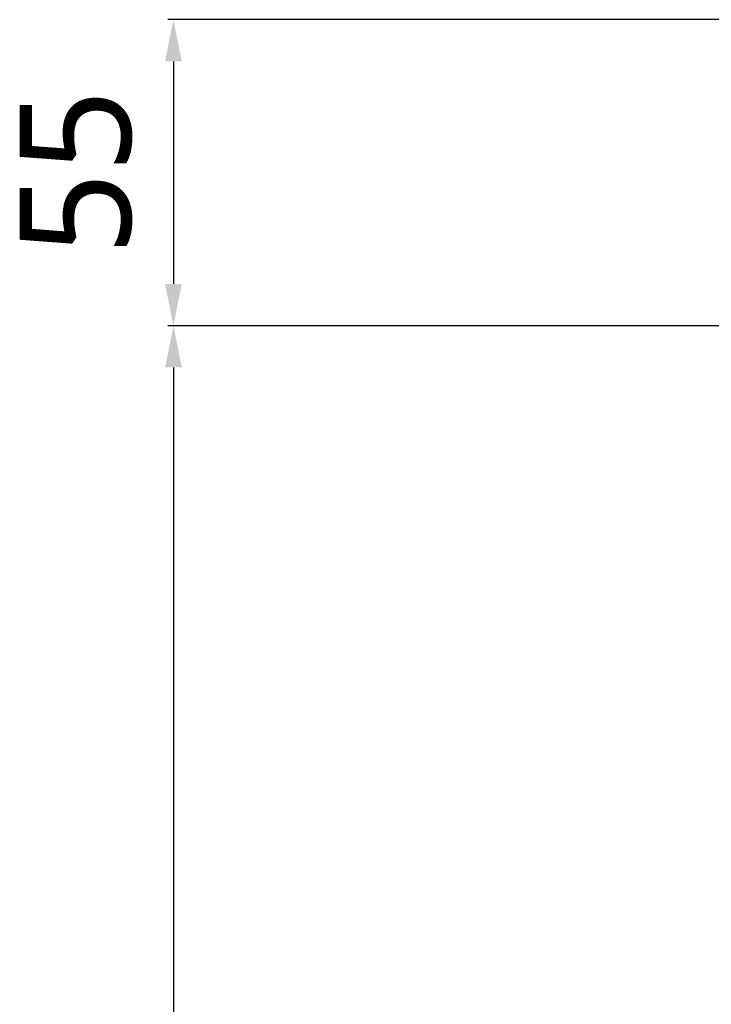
# Model space of a CAD drawing. Header units: millimetres. Extents: x 0 to 12710, y 0 to 5940.
# Tile 168 of 241: x 6205 to 6578, y 2310 to 2841. Entities that reach past the tile are written whole.
import ezdxf

# ---------------------------------------------------------------- set-up
doc = ezdxf.new("R2010")
doc.units = ezdxf.units.MM
doc.header["$LTSCALE"] = 231.275
doc.header["$PDMODE"] = 3
doc.header["$PDSIZE"] = 0.3125
doc.layers.get('0').update_dxf_attribs({"linetype": 'CONTINUOUS'})
doc.layers.get('Defpoints').update_dxf_attribs({"linetype": 'CONTINUOUS'})
doc.layers.add('M2000103__PBL4', color=7, linetype='CONTINUOUS')
doc.layers.add('new_view_6_VBL0', color=7, linetype='CONTINUOUS')
doc.styles.get("Standard").update_dxf_attribs({"font": 'malgun.ttf'})
doc.dimstyles.new('DIMSTYLE_2', dxfattribs={"dimtxt": 20, "dimasz": 7.5, "dimexe": 1, "dimexo": 0.5, "dimgap": 4, "dimtad": 1, "dimdec": 1, "dimdsep": 46, "dimtxsty": 'Standard', "dimblk": '_FILLED', "dimblk1": '_FILLED', "dimblk2": '_FILLED', "dimcen": 0.09, "dimclrt": 134, "dimazin": 2, "dimtp": 0.5, "dimtm": 0.5, "dimtfac": 1, "dimtdec": 1, "dimtofl": 0, "dimtmove": 0, "dimatfit": 3, "dimldrblk": '_FILLED', "dimfxl": 0, "dimtolj": 1, "dimarcsym": 0})
doc.dimstyles.new('DIMSTYLE_3', dxfattribs={"dimtxt": 20, "dimasz": 7.5, "dimexe": 1, "dimexo": 0.5, "dimgap": 1, "dimtad": 1, "dimdsep": 46, "dimtxsty": 'Standard', "dimblk": '_FILLED', "dimblk1": '_FILLED', "dimblk2": '_FILLED', "dimcen": 0.09, "dimclrt": 134, "dimazin": 2, "dimtp": 0.8, "dimtm": 0.8, "dimtfac": 1, "dimtofl": 0, "dimtmove": 0, "dimatfit": 3, "dimldrblk": '_FILLED', "dimfxl": 0, "dimtolj": 1, "dimarcsym": 0})

# ---------------------------------------------------------------- blocks, each defined once
blk = doc.blocks.new('_FILLED')
at = {"color": 0, "linetype": 'ByBlock'}
blk.add_solid([(0, 0), (-1, 0.2), (-1, -0.2)], dxfattribs=at)
blk = doc.blocks.new('*D1128')
at = {"color": 0, "lineweight": -2}
for p, q in [((801.6, 891.86), (658.39, 891.86)), ((659.39, 884.36), (659.39, 519.36)), ((692.23, 511.86), (658.39, 511.86))]:
    blk.add_line(p, q, dxfattribs=at)
at = {"layer": 'Defpoints', "color": 0}
for p in [(802.1, 891.86), (659.39, 511.86), (692.73, 511.86)]:
    blk.add_point(p, dxfattribs=at)
at = {"color": 0, "lineweight": -2, "xscale": 7.5, "yscale": 7.5, "zscale": 7.5}
for p, rotation in [((659.39, 891.86), 90), ((659.39, 511.86), 270)]:
    blk.add_blockref('_FILLED', p, dxfattribs=dict(at, rotation=rotation))
at = {"color": 134, "insert": (628.73, 734.55), "char_height": 20, "width": 44.9383, "attachment_point": 2, "rotation": 90, "line_spacing_factor": 0.9}
blk.add_mtext('\\A1;380', dxfattribs=at)
blk = doc.blocks.new('*D1107')
at = {"layer": 'Defpoints', "color": 0}
for p in [(795.23, 946.86), (659.39, 891.86), (802.1, 891.86)]:
    blk.add_point(p, dxfattribs=at)
at = {"layer": 'M2000103__PBL4', "color": 0, "lineweight": -2}
for p, q in [((794.73, 946.86), (658.39, 946.86)), ((659.39, 939.36), (659.39, 899.36)), ((801.6, 891.86), (658.39, 891.86))]:
    blk.add_line(p, q, dxfattribs=at)
at = {"layer": 'M2000103__PBL4', "color": 0, "lineweight": -2, "xscale": 7.5, "yscale": 7.5, "zscale": 7.5}
for p, rotation in [((659.39, 946.86), 90), ((659.39, 891.86), 270)]:
    blk.add_blockref('_FILLED', p, dxfattribs=dict(at, rotation=rotation))
at = {"layer": 'M2000103__PBL4', "color": 134, "insert": (631.73, 919.42), "char_height": 20, "width": 20.4444, "attachment_point": 2, "rotation": 90, "line_spacing_factor": 0.9}
blk.add_mtext('\\A1;55', dxfattribs=at)
blk = doc.blocks.new('M2000103__PBL4', base_point=(994.393, 959.36))
at = {"layer": 'M2000103__PBL4', "color": 134}
dim = blk.add_linear_dim(base=(659.393, 891.86), p1=(795.225, 946.86), p2=(802.098, 891.86), angle=270, dimstyle='DIMSTYLE_3', dxfattribs=at)
dim.commit()
dim.dimension.update_dxf_attribs({"geometry": '*D1107', "text_midpoint": (659.393, 919.423), "dimtype": 160})
blk = doc.blocks.new('NEW_VIEW_6_VBL0', base_point=(1017.73, 734.05))
at = {"layer": 'M2000103__PBL4'}
blk.add_blockref('M2000103__PBL4', (994.39, 959.36), dxfattribs=at)
blk = doc.blocks.new('RERE')
at = {"layer": 'new_view_6_VBL0'}
blk.add_blockref('NEW_VIEW_6_VBL0', (1017.726, 734.055), dxfattribs=at)
at = {"color": 134}
dim = blk.add_linear_dim(base=(659.393, 511.86), p1=(802.098, 891.86), p2=(692.726, 511.86), angle=270, dimstyle='DIMSTYLE_2', dxfattribs=at)
dim.commit()
dim.dimension.update_dxf_attribs({"geometry": '*D1128', "text_midpoint": (659.393, 734.551), "dimtype": 160})

msp = doc.modelspace()

# ---------------------------------------------------------------- block references
at = {"xscale": 3, "yscale": 3, "zscale": 3}
msp.add_blockref('RERE', (4310.1, 0), dxfattribs=at)

doc.saveas('drawing.dxf')
